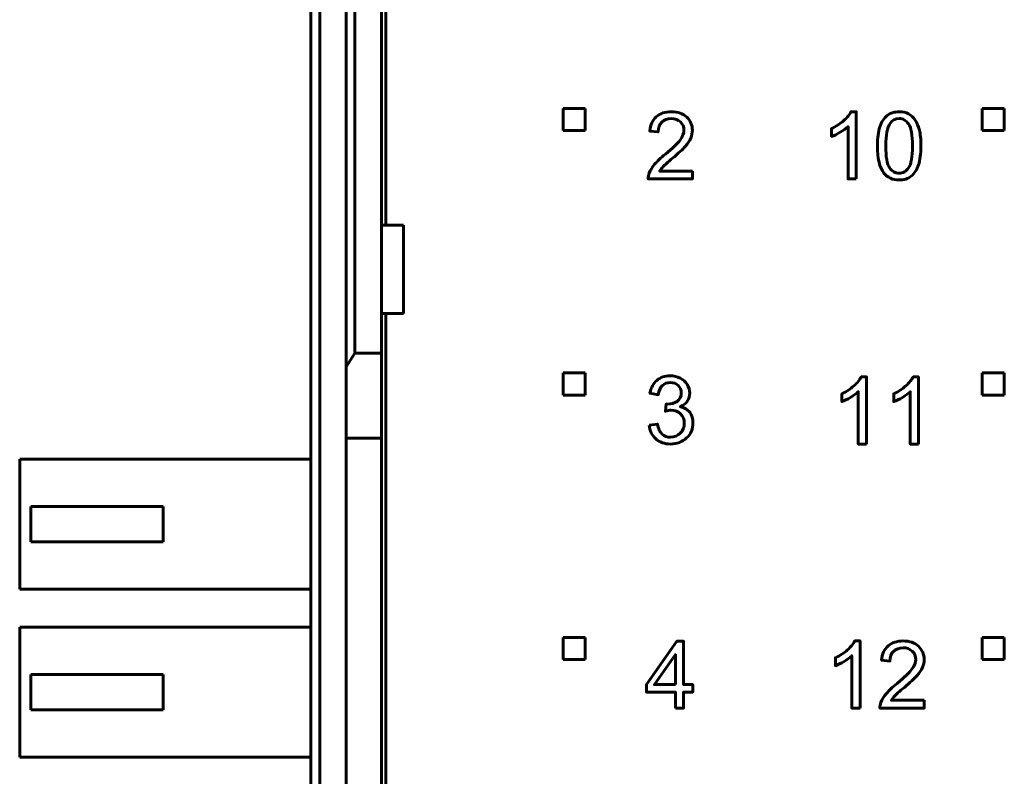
# Model space of a CAD drawing. Header units: millimetres. Extents: x -13 to 39, y -19 to 89.
# Tile 8 of 17: x -13 to 9, y 37 to 54. Entities that reach past the tile are written whole.
import ezdxf

# ---------------------------------------------------------------- set-up
doc = ezdxf.new("R2010")
doc.units = ezdxf.units.MM
doc.linetypes.add('K5LT32781', pattern=[0])
doc.linetypes.add('K5LT_BASIC', pattern=[0])

msp = doc.modelspace()

# ---------------------------------------------------------------- linework, layer by layer
at = {"color": 150, "linetype": 'K5LT32781', "lineweight": 60, "true_color": 0x0080ff}
for p, q in [((-4.561, 71.638), (-4.561, 49.238)), ((-5.261, 46.338), (-5.261, 66.558)), ((-4.661, 49.238), (-4.661, 66.558)), ((-5.461, 66.302), (-5.461, 46.03)), ((-6.261, 61.118), (-6.261, 8.557)), ((-6.061, 8.557), (-6.061, 61.118)), ((-0.541, 51.388), (-0.541, 51.888)), ((-0.541, 51.888), (-0.041, 51.888)), ((-0.041, 51.888), (-0.041, 51.388)), ((8.959, 51.388), (8.959, 51.888)), ((8.959, 51.888), (9.459, 51.888)), ((9.459, 51.888), (9.459, 51.388)), ((-0.041, 51.388), (-0.541, 51.388)), ((9.459, 51.388), (8.959, 51.388)), ((-4.661, 47.238), (-4.661, 49.238)), ((-4.161, 49.238), (-4.661, 49.238)), ((-4.161, 47.238), (-4.161, 49.238)), ((-4.661, 47.238), (-4.661, 46.338)), ((-4.661, 47.238), (-4.161, 47.238)), ((-4.561, 22.438), (-4.561, 47.238)), ((-5.461, 46.03), (-5.261, 46.338)), ((-5.261, 46.338), (-4.661, 46.338)), ((-4.661, 46.338), (-4.661, 44.413)), ((-5.461, 44.413), (-5.461, 46.03)), ((-0.541, 45.888), (-0.041, 45.888)), ((-0.541, 45.388), (-0.541, 45.888)), ((-0.041, 45.888), (-0.041, 45.388)), ((8.959, 45.888), (9.459, 45.888)), ((8.959, 45.388), (8.959, 45.888)), ((9.459, 45.888), (9.459, 45.388)), ((-0.041, 45.388), (-0.541, 45.388)), ((9.459, 45.388), (8.959, 45.388)), ((-5.461, 44.413), (-4.661, 44.413)), ((-5.461, 25.262), (-5.461, 44.413)), ((-4.661, 44.413), (-4.661, 25.262)), ((-6.261, 43.933), (-12.861, 43.933)), ((-12.861, 43.933), (-12.861, 40.983)), ((-12.611, 42.058), (-12.611, 42.858)), ((-9.611, 42.858), (-12.611, 42.858)), ((-9.611, 42.058), (-9.611, 42.858)), ((-12.611, 42.058), (-9.611, 42.058)), ((-12.861, 40.983), (-6.261, 40.983)), ((-6.261, 40.123), (-12.861, 40.123)), ((-12.861, 40.123), (-12.861, 37.173)), ((-0.541, 39.888), (-0.041, 39.888)), ((-0.541, 39.388), (-0.541, 39.888)), ((-0.041, 39.888), (-0.041, 39.388)), ((8.959, 39.888), (9.459, 39.888)), ((8.959, 39.388), (8.959, 39.888)), ((9.459, 39.888), (9.459, 39.388)), ((-0.041, 39.388), (-0.541, 39.388)), ((9.459, 39.388), (8.959, 39.388)), ((-9.611, 39.048), (-12.611, 39.048)), ((-12.611, 38.248), (-12.611, 39.048)), ((-9.611, 38.248), (-9.611, 39.048)), ((-12.611, 38.248), (-9.611, 38.248)), ((-12.861, 37.173), (-6.261, 37.173))]:
    msp.add_line(p, q, dxfattribs=at)
at = {"color": 150, "linetype": 'K5LT_BASIC', "lineweight": 60, "true_color": 0x0080ff}
for points, knots in [([(2.389, 50.467), (2.389, 50.467), (2.389, 50.289), (2.389, 50.289), (1.386, 50.289), (1.386, 50.289), (1.385, 50.334), (1.392, 50.377), (1.408, 50.419), (1.434, 50.487), (1.475, 50.554), (1.588, 50.686), (1.67, 50.762), (1.775, 50.849), (1.939, 50.984), (2.051, 51.091), (2.109, 51.17), (2.167, 51.249), (2.197, 51.324), (2.197, 51.394), (2.197, 51.468), (2.17, 51.53), (2.117, 51.581), (2.064, 51.631), (1.995, 51.657), (1.91, 51.657), (1.82, 51.657), (1.748, 51.63), (1.694, 51.576), (1.64, 51.523), (1.613, 51.449), (1.612, 51.354), (1.612, 51.354), (1.422, 51.373), (1.422, 51.373), (1.435, 51.516), (1.484, 51.624), (1.57, 51.699), (1.655, 51.774), (1.77, 51.811), (1.914, 51.811), (2.06, 51.811), (2.175, 51.771), (2.26, 51.69), (2.345, 51.609), (2.387, 51.509), (2.387, 51.39), (2.387, 51.329), (2.375, 51.27), (2.35, 51.211), (2.325, 51.152), (2.284, 51.091), (2.226, 51.026), (2.168, 50.961), (2.073, 50.872), (1.939, 50.759), (1.828, 50.665), (1.756, 50.602), (1.724, 50.568), (1.692, 50.535), (1.666, 50.501), (1.645, 50.467), (1.645, 50.467), (2.389, 50.467), (2.389, 50.467)], [0, 0, 0, 0, 0.045455, 0.045455, 0.090909, 0.090909, 0.090909, 0.136364, 0.136364, 0.136364, 0.181818, 0.181818, 0.227273, 0.227273, 0.227273, 0.272727, 0.272727, 0.272727, 0.318182, 0.318182, 0.318182, 0.363636, 0.363636, 0.363636, 0.409091, 0.409091, 0.409091, 0.454545, 0.454545, 0.454545, 0.5, 0.5, 0.5, 0.545455, 0.545455, 0.545455, 0.590909, 0.590909, 0.590909, 0.636364, 0.636364, 0.636364, 0.681818, 0.681818, 0.681818, 0.727273, 0.727273, 0.727273, 0.772727, 0.772727, 0.772727, 0.818182, 0.818182, 0.818182, 0.863636, 0.863636, 0.863636, 0.909091, 0.909091, 0.909091, 0.954545, 0.954545, 0.954545, 1, 1, 1, 1]), ([(6.103, 50.289), (6.103, 50.289), (5.917, 50.289), (5.917, 50.289), (5.917, 51.476), (5.917, 51.476), (5.872, 51.432), (5.813, 51.39), (5.74, 51.347), (5.668, 51.304), (5.602, 51.272), (5.544, 51.251), (5.544, 51.251), (5.544, 51.431), (5.544, 51.431), (5.648, 51.48), (5.739, 51.539), (5.817, 51.609), (5.895, 51.678), (5.95, 51.746), (5.983, 51.811), (5.983, 51.811), (6.103, 51.811), (6.103, 51.811), (6.103, 50.289), (6.103, 50.289)], [0, 0, 0, 0, 0.111111, 0.111111, 0.222222, 0.222222, 0.222222, 0.333333, 0.333333, 0.333333, 0.444444, 0.444444, 0.444444, 0.555556, 0.555556, 0.555556, 0.666667, 0.666667, 0.666667, 0.777778, 0.777778, 0.777778, 0.888889, 0.888889, 1, 1, 1, 1]), ([(6.582, 51.037), (6.582, 51.216), (6.6, 51.361), (6.637, 51.47), (6.674, 51.58), (6.728, 51.664), (6.801, 51.723), (6.873, 51.782), (6.965, 51.811), (7.075, 51.811), (7.156, 51.811), (7.227, 51.795), (7.289, 51.762), (7.35, 51.73), (7.401, 51.682), (7.441, 51.621), (7.48, 51.559), (7.511, 51.484), (7.534, 51.395), (7.557, 51.307), (7.568, 51.187), (7.568, 51.037), (7.568, 50.86), (7.55, 50.716), (7.513, 50.606), (7.477, 50.497), (7.422, 50.412), (7.35, 50.353), (7.277, 50.294), (7.186, 50.264), (7.075, 50.264), (6.929, 50.264), (6.814, 50.316), (6.731, 50.42), (6.631, 50.547), (6.582, 50.753), (6.582, 51.037)], [0, 0, 0, 0, 0.083333, 0.083333, 0.083333, 0.166667, 0.166667, 0.166667, 0.25, 0.25, 0.25, 0.333333, 0.333333, 0.333333, 0.416667, 0.416667, 0.416667, 0.5, 0.5, 0.5, 0.583333, 0.583333, 0.583333, 0.666667, 0.666667, 0.666667, 0.75, 0.75, 0.75, 0.833333, 0.833333, 0.833333, 0.916667, 0.916667, 0.916667, 1, 1, 1, 1]), ([(6.772, 51.037), (6.772, 50.787), (6.801, 50.621), (6.859, 50.54), (6.917, 50.457), (6.989, 50.416), (7.16, 50.416), (7.232, 50.458), (7.29, 50.54), (7.349, 50.622), (7.377, 50.788), (7.377, 51.037), (7.377, 51.286), (7.349, 51.452), (7.29, 51.534), (7.232, 51.616), (7.16, 51.657), (7.073, 51.657), (6.987, 51.657), (6.919, 51.621), (6.868, 51.548), (6.804, 51.456), (6.772, 51.285), (6.772, 51.037)], [0, 0, 0, 0, 0.125, 0.125, 0.125, 0.25, 0.25, 0.375, 0.375, 0.375, 0.5, 0.5, 0.5, 0.625, 0.625, 0.625, 0.75, 0.75, 0.75, 0.875, 0.875, 0.875, 1, 1, 1, 1]), ([(1.408, 44.704), (1.408, 44.704), (1.594, 44.73), (1.594, 44.73), (1.616, 44.624), (1.652, 44.548), (1.703, 44.501), (1.754, 44.454), (1.817, 44.431), (1.891, 44.431), (1.98, 44.431), (2.054, 44.462), (2.114, 44.522), (2.174, 44.583), (2.204, 44.658), (2.204, 44.748), (2.204, 44.833), (2.176, 44.904), (2.12, 44.959), (2.064, 45.015), (1.993, 45.043), (1.907, 45.043), (1.872, 45.043), (1.828, 45.035), (1.775, 45.022), (1.775, 45.022), (1.796, 45.185), (1.796, 45.185), (1.809, 45.183), (1.819, 45.183), (1.826, 45.183), (1.906, 45.183), (1.977, 45.203), (2.041, 45.245), (2.105, 45.286), (2.136, 45.349), (2.136, 45.435), (2.136, 45.503), (2.113, 45.56), (2.067, 45.605), (2.021, 45.649), (1.961, 45.672), (1.888, 45.672), (1.815, 45.672), (1.755, 45.649), (1.707, 45.603), (1.658, 45.557), (1.627, 45.488), (1.613, 45.396), (1.613, 45.396), (1.427, 45.43), (1.427, 45.43), (1.45, 45.555), (1.502, 45.652), (1.582, 45.721), (1.663, 45.79), (1.763, 45.824), (1.883, 45.824), (1.966, 45.824), (2.042, 45.806), (2.112, 45.771), (2.181, 45.735), (2.235, 45.687), (2.271, 45.626), (2.308, 45.565), (2.327, 45.5), (2.327, 45.431), (2.327, 45.366), (2.309, 45.306), (2.274, 45.253), (2.239, 45.199), (2.187, 45.156), (2.118, 45.125), (2.208, 45.104), (2.277, 45.061), (2.327, 44.996), (2.376, 44.931), (2.401, 44.849), (2.401, 44.751), (2.401, 44.619), (2.353, 44.507), (2.256, 44.415), (2.16, 44.323), (2.038, 44.277), (1.89, 44.277), (1.757, 44.277), (1.647, 44.317), (1.559, 44.396), (1.471, 44.475), (1.42, 44.578), (1.408, 44.704)], [0, 0, 0, 0, 0.033333, 0.033333, 0.033333, 0.066667, 0.066667, 0.066667, 0.1, 0.1, 0.1, 0.133333, 0.133333, 0.133333, 0.166667, 0.166667, 0.166667, 0.2, 0.2, 0.2, 0.233333, 0.233333, 0.233333, 0.266667, 0.266667, 0.266667, 0.3, 0.3, 0.3, 0.333333, 0.333333, 0.333333, 0.366667, 0.366667, 0.366667, 0.4, 0.4, 0.4, 0.433333, 0.433333, 0.433333, 0.466667, 0.466667, 0.466667, 0.5, 0.5, 0.5, 0.533333, 0.533333, 0.533333, 0.566667, 0.566667, 0.566667, 0.6, 0.6, 0.6, 0.633333, 0.633333, 0.633333, 0.666667, 0.666667, 0.666667, 0.7, 0.7, 0.7, 0.733333, 0.733333, 0.733333, 0.766667, 0.766667, 0.766667, 0.8, 0.8, 0.8, 0.833333, 0.833333, 0.833333, 0.866667, 0.866667, 0.866667, 0.9, 0.9, 0.9, 0.933333, 0.933333, 0.933333, 0.966667, 0.966667, 0.966667, 1, 1, 1, 1]), ([(6.335, 44.277), (6.335, 44.277), (6.149, 44.277), (6.149, 44.277), (6.149, 45.463), (6.149, 45.463), (6.104, 45.42), (6.045, 45.377), (5.973, 45.334), (5.9, 45.292), (5.834, 45.26), (5.777, 45.238), (5.777, 45.238), (5.777, 45.418), (5.777, 45.418), (5.881, 45.467), (5.972, 45.526), (6.05, 45.596), (6.128, 45.666), (6.183, 45.733), (6.215, 45.799), (6.215, 45.799), (6.335, 45.799), (6.335, 45.799), (6.335, 44.277), (6.335, 44.277)], [0, 0, 0, 0, 0.111111, 0.111111, 0.222222, 0.222222, 0.222222, 0.333333, 0.333333, 0.333333, 0.444444, 0.444444, 0.444444, 0.555556, 0.555556, 0.555556, 0.666667, 0.666667, 0.666667, 0.777778, 0.777778, 0.777778, 0.888889, 0.888889, 1, 1, 1, 1]), ([(7.513, 44.277), (7.513, 44.277), (7.326, 44.277), (7.326, 44.277), (7.326, 45.463), (7.326, 45.463), (7.281, 45.42), (7.223, 45.377), (7.15, 45.334), (7.077, 45.292), (7.012, 45.26), (6.954, 45.238), (6.954, 45.238), (6.954, 45.418), (6.954, 45.418), (7.058, 45.467), (7.149, 45.526), (7.227, 45.596), (7.305, 45.666), (7.36, 45.733), (7.393, 45.799), (7.393, 45.799), (7.513, 45.799), (7.513, 45.799), (7.513, 44.277), (7.513, 44.277)], [0, 0, 0, 0, 0.111111, 0.111111, 0.222222, 0.222222, 0.222222, 0.333333, 0.333333, 0.333333, 0.444444, 0.444444, 0.444444, 0.555556, 0.555556, 0.555556, 0.666667, 0.666667, 0.666667, 0.777778, 0.777778, 0.777778, 0.888889, 0.888889, 1, 1, 1, 1]), ([(2.004, 38.289), (2.004, 38.289), (2.004, 38.651), (2.004, 38.651), (1.346, 38.651), (1.346, 38.651), (1.346, 38.823), (1.346, 38.823), (2.038, 39.805), (2.038, 39.805), (2.19, 39.805), (2.19, 39.805), (2.19, 38.823), (2.19, 38.823), (2.396, 38.823), (2.396, 38.823), (2.396, 38.651), (2.396, 38.651), (2.19, 38.651), (2.19, 38.651), (2.19, 38.289), (2.19, 38.289), (2.004, 38.289), (2.004, 38.289)], [0, 0, 0, 0, 0.090909, 0.090909, 0.181818, 0.181818, 0.272727, 0.272727, 0.363636, 0.363636, 0.454545, 0.454545, 0.545455, 0.545455, 0.636364, 0.636364, 0.727273, 0.727273, 0.818182, 0.818182, 0.909091, 0.909091, 1, 1, 1, 1]), ([(6.188, 38.289), (6.188, 38.289), (6.002, 38.289), (6.002, 38.289), (6.002, 39.476), (6.002, 39.476), (5.957, 39.432), (5.898, 39.39), (5.826, 39.347), (5.753, 39.304), (5.687, 39.272), (5.629, 39.251), (5.629, 39.251), (5.629, 39.431), (5.629, 39.431), (5.734, 39.48), (5.825, 39.539), (5.903, 39.609), (5.98, 39.678), (6.036, 39.746), (6.068, 39.811), (6.068, 39.811), (6.188, 39.811), (6.188, 39.811), (6.188, 38.289), (6.188, 38.289)], [0, 0, 0, 0, 0.111111, 0.111111, 0.222222, 0.222222, 0.222222, 0.333333, 0.333333, 0.333333, 0.444444, 0.444444, 0.444444, 0.555556, 0.555556, 0.555556, 0.666667, 0.666667, 0.666667, 0.777778, 0.777778, 0.777778, 0.888889, 0.888889, 1, 1, 1, 1]), ([(7.643, 38.467), (7.643, 38.467), (7.643, 38.289), (7.643, 38.289), (6.639, 38.289), (6.639, 38.289), (6.638, 38.334), (6.645, 38.377), (6.661, 38.419), (6.687, 38.487), (6.728, 38.554), (6.842, 38.686), (6.923, 38.763), (7.029, 38.849), (7.193, 38.984), (7.304, 39.091), (7.362, 39.17), (7.421, 39.249), (7.45, 39.324), (7.45, 39.394), (7.45, 39.468), (7.424, 39.53), (7.371, 39.581), (7.318, 39.631), (7.249, 39.657), (7.164, 39.657), (7.074, 39.657), (7.002, 39.63), (6.948, 39.576), (6.894, 39.523), (6.867, 39.449), (6.866, 39.354), (6.866, 39.354), (6.675, 39.373), (6.675, 39.373), (6.688, 39.516), (6.738, 39.624), (6.823, 39.699), (6.909, 39.774), (7.024, 39.811), (7.168, 39.811), (7.313, 39.811), (7.429, 39.771), (7.513, 39.69), (7.598, 39.61), (7.641, 39.509), (7.641, 39.39), (7.641, 39.329), (7.628, 39.27), (7.603, 39.211), (7.579, 39.152), (7.537, 39.091), (7.48, 39.026), (7.422, 38.961), (7.326, 38.872), (7.193, 38.759), (7.081, 38.665), (7.009, 38.602), (6.977, 38.568), (6.946, 38.535), (6.92, 38.501), (6.899, 38.467), (6.899, 38.467), (7.643, 38.467), (7.643, 38.467)], [0, 0, 0, 0, 0.045455, 0.045455, 0.090909, 0.090909, 0.090909, 0.136364, 0.136364, 0.136364, 0.181818, 0.181818, 0.227273, 0.227273, 0.227273, 0.272727, 0.272727, 0.272727, 0.318182, 0.318182, 0.318182, 0.363636, 0.363636, 0.363636, 0.409091, 0.409091, 0.409091, 0.454545, 0.454545, 0.454545, 0.5, 0.5, 0.5, 0.545455, 0.545455, 0.545455, 0.590909, 0.590909, 0.590909, 0.636364, 0.636364, 0.636364, 0.681818, 0.681818, 0.681818, 0.727273, 0.727273, 0.727273, 0.772727, 0.772727, 0.772727, 0.818182, 0.818182, 0.818182, 0.863636, 0.863636, 0.863636, 0.909091, 0.909091, 0.909091, 0.954545, 0.954545, 0.954545, 1, 1, 1, 1]), ([(2.004, 38.823), (2.004, 38.823), (2.004, 39.504), (2.004, 39.504), (1.529, 38.823), (1.529, 38.823), (2.004, 38.823), (2.004, 38.823)], [0, 0, 0, 0, 0.333333, 0.333333, 0.666667, 0.666667, 1, 1, 1, 1])]:
    msp.add_open_spline(points, degree=3, knots=knots, dxfattribs=at)

doc.saveas('drawing.dxf')
